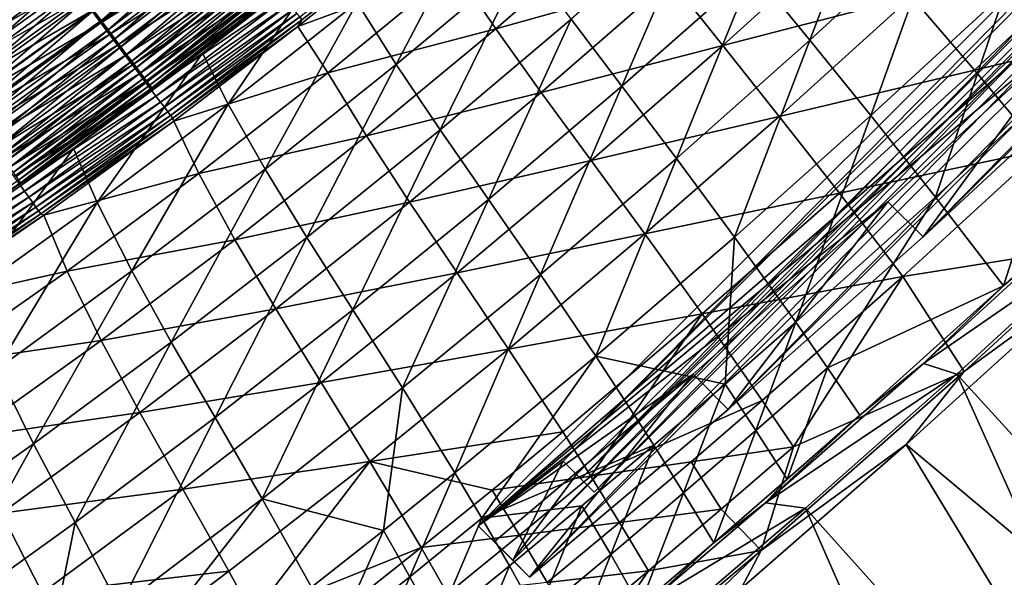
# Model space of a CAD drawing. Header units: metres. Extents: x 0 to 1400, y -1400 to 0.
# Tile 225 of 256: x 963 to 1043, y -1122 to -1078. Entities that reach past the tile are written whole.
import ezdxf

# ---------------------------------------------------------------- set-up
doc = ezdxf.new("R2010")
doc.units = ezdxf.units.M

msp = doc.modelspace()

# ---------------------------------------------------------------- linework, layer by layer
at = {"layer": 'None'}
for points in [[(1032.671753, -1064.171143, -255.46492), (1022.329102, -1073.69165, -255.422134), (1026.915161, -1079.293945, -199.486191)], [(1032.671753, -1064.171143, -255.46492), (1026.915161, -1079.293945, -199.486191), (1037.46228, -1069.573853, -199.52623)], [(1000.692871, -1067.838501, -423.545715), (990.524109, -1076.268799, -423.516235), (993.670288, -1081.249756, -367.405701)], [(1000.692871, -1067.838501, -423.545715), (993.670288, -1081.249756, -367.405701), (1004.022827, -1072.580933, -367.446075)], [(1018.079834, -1068.501099, -311.428162), (1007.734863, -1077.613281, -311.384033), (1011.798279, -1083.003296, -255.376282)], [(1018.079834, -1068.501099, -311.428162), (1011.798279, -1083.003296, -255.376282), (1022.329102, -1073.69165, -255.422134)], [(979.549805, -1069.154663, -487.885529), (969.355408, -1076.911133, -487.924561), (969.958679, -1077.713745, -486.664825)], [(979.549805, -1069.154663, -487.885529), (969.958679, -1077.713745, -486.664825), (980.172241, -1069.942383, -486.622223)], [(996.282593, -1069.484131, -470.741791), (986.103882, -1077.651978, -470.818787), (985.926025, -1077.42688, -472.543335)], [(995.729126, -1070.214844, -469.021301), (986.103882, -1077.651978, -470.818787), (996.282593, -1069.484131, -470.741791)], [(998.390137, -1073.5354, -423.829529), (1011.876526, -1069.515137, -367.800781), (1001.6651, -1078.37085, -367.765228)], [(1001.6651, -1078.37085, -367.765228), (1011.876526, -1069.515137, -367.800781), (1015.721313, -1074.437012, -311.774292)], [(964.257507, -1070.128784, -495.272919), (954.039734, -1077.515503, -495.292175), (954.823425, -1078.614014, -494.418488)], [(964.257507, -1070.128784, -495.272919), (954.823425, -1078.614014, -494.418488), (965.069275, -1071.20874, -494.396088)], [(980.163269, -1070.136841, -491.125366), (969.943787, -1077.905884, -491.163757), (969.216492, -1076.938477, -492.42514)], [(980.163269, -1070.136841, -491.125366), (980.87738, -1071.040161, -489.805725), (969.943787, -1077.905884, -491.163757)], [(980.172241, -1069.942383, -486.622223), (969.958679, -1077.713745, -486.664825), (970.526794, -1078.469604, -485.360046)], [(980.172241, -1069.942383, -486.622223), (970.526794, -1078.469604, -485.360046), (980.75824, -1070.68396, -485.313812)], [(985.75946, -1078.203247, -469.100159), (995.729126, -1070.214844, -469.021301), (998.390137, -1073.5354, -423.829529)], [(995.729126, -1070.214844, -469.021301), (985.75946, -1078.203247, -469.100159), (986.103882, -1077.651978, -470.818787)], [(1015.721313, -1074.437012, -311.774292), (1030.338257, -1070.266235, -255.835373), (1019.922485, -1079.72229, -255.792694)], [(1019.922485, -1079.72229, -255.792694), (1030.338257, -1070.266235, -255.835373), (1035.074829, -1075.770264, -199.923782)], [(1037.46228, -1069.573853, -199.52623), (1026.915161, -1079.293945, -199.486191), (1031.81665, -1085.356567, -143.641724)], [(1037.46228, -1069.573853, -199.52623), (1031.81665, -1085.356567, -143.641724), (1042.592163, -1075.404663, -143.674484)], [(980.87738, -1071.040161, -489.805725), (970.635681, -1078.82605, -489.8479), (969.943787, -1077.905884, -491.163757)], [(980.75824, -1070.68396, -485.313812), (970.526794, -1078.469604, -485.360046), (971.058411, -1079.17688, -484.012787)], [(970.635681, -1078.82605, -489.8479), (980.87738, -1071.040161, -489.805725), (981.553284, -1071.895264, -488.434296)], [(971.058411, -1079.17688, -484.012787), (981.306396, -1071.377686, -483.962891), (980.75824, -1070.68396, -485.313812)], [(965.100708, -1071.464355, -497.825378), (954.849915, -1078.868896, -497.846069), (953.974609, -1077.642212, -498.726715)], [(965.069275, -1071.20874, -494.396088), (954.823425, -1078.614014, -494.418488), (955.582886, -1079.678589, -493.48407)], [(965.982056, -1072.636597, -496.873474), (954.849915, -1078.868896, -497.846069), (965.100708, -1071.464355, -497.825378)], [(965.069275, -1071.20874, -494.396088), (955.582886, -1079.678589, -493.48407), (965.855896, -1072.255371, -493.458405)], [(971.29071, -1079.697266, -488.480377), (970.635681, -1078.82605, -489.8479), (981.553284, -1071.895264, -488.434296)], [(971.552246, -1079.833984, -482.625641), (981.306396, -1071.377686, -483.962891), (971.058411, -1079.17688, -484.012787)], [(981.553284, -1071.895264, -488.434296), (982.189575, -1072.700195, -487.013916), (971.29071, -1079.697266, -488.480377)], [(971.552246, -1079.833984, -482.625641), (981.81543, -1072.021973, -482.572052), (981.306396, -1071.377686, -483.962891)], [(1035.074829, -1075.770264, -199.923782), (1050.812866, -1071.645752, -144.132126), (1040.136963, -1081.711426, -144.101959)], [(1040.136963, -1081.711426, -144.101959), (1050.812866, -1071.645752, -144.132126), (1056.435303, -1077.782593, -88.415398)], [(965.982056, -1072.636597, -496.873474), (955.700684, -1080.061279, -496.897522), (954.849915, -1078.868896, -497.846069)], [(965.855896, -1072.255371, -493.458405), (955.582886, -1079.678589, -493.48407), (956.31665, -1080.707153, -492.490784)], [(966.83606, -1073.772461, -495.855469), (955.700684, -1080.061279, -496.897522), (965.982056, -1072.636597, -496.873474)], [(965.855896, -1072.255371, -493.458405), (956.31665, -1080.707153, -492.490784), (966.615662, -1073.266235, -492.46167)], [(982.189575, -1072.700195, -487.013916), (971.907532, -1080.5177, -487.063934), (971.29071, -1079.697266, -488.480377)], [(972.007141, -1080.439087, -481.201172), (981.81543, -1072.021973, -482.572052), (971.552246, -1079.833984, -482.625641)], [(982.189575, -1072.700195, -487.013916), (982.784851, -1073.453125, -485.547363), (971.907532, -1080.5177, -487.063934)], [(972.007141, -1080.439087, -481.201172), (982.284058, -1072.61499, -481.14389), (981.81543, -1072.021973, -482.572052)], [(972.421875, -1080.990967, -479.742157), (982.284058, -1072.61499, -481.14389), (972.007141, -1080.439087, -481.201172)], [(972.421875, -1080.990967, -479.742157), (982.71106, -1073.155396, -479.681183), (982.284058, -1072.61499, -481.14389)], [(988.285339, -1072.401001, -468.780884), (978.108154, -1080.328491, -468.861053), (980.175354, -1084.443604, -423.484772)], [(978.108154, -1080.328491, -468.861053), (988.285339, -1072.401001, -468.780884), (984.362122, -1075.244995, -470.395691)], [(988.285339, -1072.401001, -468.780884), (980.175354, -1084.443604, -423.484772), (990.524109, -1076.268799, -423.516235)], [(1004.022827, -1072.580933, -367.446075), (993.670288, -1081.249756, -367.405701), (997.204224, -1086.49939, -311.337006)], [(1004.022827, -1072.580933, -367.446075), (997.204224, -1086.49939, -311.337006), (1007.734863, -1077.613281, -311.384033)], [(966.615662, -1073.266235, -492.46167), (956.31665, -1080.707153, -492.490784), (957.02301, -1081.697266, -491.44046)], [(966.615662, -1073.266235, -492.46167), (957.02301, -1081.697266, -491.44046), (967.347046, -1074.239136, -491.407745)], [(982.784851, -1073.453125, -485.547363), (972.484802, -1081.2854, -485.60141), (971.907532, -1080.5177, -487.063934)], [(972.795776, -1081.488281, -478.252319), (982.71106, -1073.155396, -479.681183), (972.421875, -1080.990967, -479.742157)], [(982.784851, -1073.453125, -485.547363), (983.337708, -1074.152466, -484.037476), (972.484802, -1081.2854, -485.60141)], [(972.795776, -1081.488281, -478.252319), (983.095703, -1073.642212, -478.187683), (982.71106, -1073.155396, -479.681183)], [(966.83606, -1073.772461, -495.855469), (956.525208, -1081.216797, -495.883087), (955.700684, -1080.061279, -496.897522)], [(967.661011, -1074.869629, -494.773376), (956.525208, -1081.216797, -495.883087), (966.83606, -1073.772461, -495.855469)], [(967.347046, -1074.239136, -491.407745), (957.02301, -1081.697266, -491.44046), (957.7005, -1082.646973, -490.335083)], [(967.347046, -1074.239136, -491.407745), (957.7005, -1082.646973, -490.335083), (968.048279, -1075.172119, -490.298584)], [(983.337708, -1074.152466, -484.037476), (973.021057, -1081.998657, -484.095551), (972.484802, -1081.2854, -485.60141)], [(973.128174, -1081.930542, -476.735565), (983.095703, -1073.642212, -478.187683), (972.795776, -1081.488281, -478.252319)], [(983.337708, -1074.152466, -484.037476), (983.846619, -1074.796265, -482.487061), (973.021057, -1081.998657, -484.095551)], [(973.128174, -1081.930542, -476.735565), (983.437439, -1074.074707, -476.667297), (983.095703, -1073.642212, -478.187683)], [(973.418518, -1082.316895, -475.19577), (983.437439, -1074.074707, -476.667297), (973.128174, -1081.930542, -476.735565)], [(973.418518, -1082.316895, -475.19577), (983.735535, -1074.451904, -475.123993), (983.437439, -1074.074707, -476.667297)], [(985.75946, -1078.203247, -469.100159), (998.390137, -1073.5354, -423.829529), (988.190918, -1081.915771, -423.807892)], [(988.190918, -1081.915771, -423.807892), (998.390137, -1073.5354, -423.829529), (1001.6651, -1078.37085, -367.765228)], [(1022.329102, -1073.69165, -255.422134), (1011.798279, -1083.003296, -255.376282), (1016.18219, -1088.818359, -199.443268)], [(1022.329102, -1073.69165, -255.422134), (1016.18219, -1088.818359, -199.443268), (1026.915161, -1079.293945, -199.486191)], [(967.661011, -1074.869629, -494.773376), (957.321777, -1082.333252, -494.804749), (956.525208, -1081.216797, -495.883087)], [(968.455078, -1075.925781, -493.629211), (957.321777, -1082.333252, -494.804749), (967.661011, -1074.869629, -494.773376)], [(983.846619, -1074.796265, -482.487061), (973.515015, -1082.65564, -482.549164), (973.021057, -1081.998657, -484.095551)], [(973.666199, -1082.646362, -473.636902), (983.735535, -1074.451904, -475.123993), (973.418518, -1082.316895, -475.19577)], [(984.310364, -1075.382935, -480.89917), (973.515015, -1082.65564, -482.549164), (983.846619, -1074.796265, -482.487061)], [(973.666199, -1082.646362, -473.636902), (983.989441, -1074.773315, -473.561646), (983.735535, -1074.451904, -475.123993)], [(973.870605, -1082.918335, -472.062836), (983.989441, -1074.773315, -473.561646), (973.666199, -1082.646362, -473.636902)], [(973.870605, -1082.918335, -472.062836), (984.198486, -1075.037842, -471.984253), (983.989441, -1074.773315, -473.561646)], [(974.031128, -1083.131836, -470.477478), (984.198486, -1075.037842, -471.984253), (973.870605, -1082.918335, -472.062836)], [(974.031128, -1083.131836, -470.477478), (984.362122, -1075.244995, -470.395691), (984.198486, -1075.037842, -471.984253)], [(1001.6651, -1078.37085, -367.765228), (1015.721313, -1074.437012, -311.774292), (1005.325562, -1083.49231, -311.730988)], [(1005.325562, -1083.49231, -311.730988), (1015.721313, -1074.437012, -311.774292), (1019.922485, -1079.72229, -255.792694)], [(968.048279, -1075.172119, -490.298584), (957.7005, -1082.646973, -490.335083), (958.347778, -1083.554199, -489.177032)], [(968.048279, -1075.172119, -490.298584), (958.347778, -1083.554199, -489.177032), (968.718201, -1076.063354, -489.136658)], [(984.310364, -1075.382935, -480.89917), (973.965393, -1083.254639, -480.965302), (973.515015, -1082.65564, -482.549164)], [(984.728149, -1075.911499, -479.277832), (973.965393, -1083.254639, -480.965302), (984.310364, -1075.382935, -480.89917)], [(978.108154, -1080.328491, -468.861053), (984.362122, -1075.244995, -470.395691), (974.031128, -1083.131836, -470.477478)], [(1019.922485, -1079.72229, -255.792694), (1035.074829, -1075.770264, -199.923782), (1024.452759, -1085.424194, -199.884262)], [(1024.452759, -1085.424194, -199.884262), (1035.074829, -1075.770264, -199.923782), (1040.136963, -1081.711426, -144.101959)], [(1042.592163, -1075.404663, -143.674484), (1031.81665, -1085.356567, -143.641724), (1037.01062, -1091.925537, -87.917877)], [(1042.592163, -1075.404663, -143.674484), (1037.01062, -1091.925537, -87.917877), (1048.046753, -1081.691406, -87.938728)], [(968.455078, -1075.925781, -493.629211), (958.088623, -1083.407959, -493.66452), (957.321777, -1082.333252, -494.804749)], [(969.216492, -1076.938477, -492.42514), (958.088623, -1083.407959, -493.66452), (968.455078, -1075.925781, -493.629211)], [(968.718201, -1076.063354, -489.136658), (958.347778, -1083.554199, -489.177032), (958.963623, -1084.41748, -487.968872)], [(968.718201, -1076.063354, -489.136658), (958.963623, -1084.41748, -487.968872), (969.355408, -1076.911133, -487.924561)], [(984.728149, -1075.911499, -479.277832), (974.371399, -1083.794678, -479.347992), (973.965393, -1083.254639, -480.965302)], [(985.099243, -1076.380981, -477.627319), (974.371399, -1083.794678, -479.347992), (984.728149, -1075.911499, -479.277832)], [(985.099243, -1076.380981, -477.627319), (974.732422, -1084.27478, -477.701416), (974.371399, -1083.794678, -479.347992)], [(985.423035, -1076.790649, -475.951874), (974.732422, -1084.27478, -477.701416), (985.099243, -1076.380981, -477.627319)], [(990.524109, -1076.268799, -423.516235), (980.175354, -1084.443604, -423.484772), (983.136658, -1089.675293, -367.362823)], [(990.524109, -1076.268799, -423.516235), (983.136658, -1089.675293, -367.362823), (993.670288, -1081.249756, -367.405701)], [(969.216492, -1076.938477, -492.42514), (958.824097, -1084.438721, -492.464508), (958.088623, -1083.407959, -493.66452)], [(969.216492, -1076.938477, -492.42514), (969.943787, -1077.905884, -491.163757), (958.824097, -1084.438721, -492.464508)], [(969.355408, -1076.911133, -487.924561), (958.963623, -1084.41748, -487.968872), (959.546875, -1085.235107, -486.713196)], [(969.355408, -1076.911133, -487.924561), (959.546875, -1085.235107, -486.713196), (969.958679, -1077.713745, -486.664825)], [(985.423035, -1076.790649, -475.951874), (975.047791, -1084.694214, -476.029846), (974.732422, -1084.27478, -477.701416)], [(985.698914, -1077.139526, -474.255798), (975.047791, -1084.694214, -476.029846), (985.423035, -1076.790649, -475.951874)], [(985.698914, -1077.139526, -474.255798), (975.316772, -1085.052002, -474.337555), (975.047791, -1084.694214, -476.029846)], [(985.926025, -1077.42688, -472.543335), (975.316772, -1085.052002, -474.337555), (985.698914, -1077.139526, -474.255798)], [(985.926025, -1077.42688, -472.543335), (975.538818, -1085.347412, -472.628754), (975.316772, -1085.052002, -474.337555)], [(986.103882, -1077.651978, -470.818787), (975.538818, -1085.347412, -472.628754), (985.926025, -1077.42688, -472.543335)], [(969.943787, -1077.905884, -491.163757), (959.526794, -1085.423584, -491.207336), (958.824097, -1084.438721, -492.464508)], [(969.943787, -1077.905884, -491.163757), (970.635681, -1078.82605, -489.8479), (959.526794, -1085.423584, -491.207336)], [(969.958679, -1077.713745, -486.664825), (959.546875, -1085.235107, -486.713196), (960.096252, -1086.005127, -485.412537)], [(969.958679, -1077.713745, -486.664825), (960.096252, -1086.005127, -485.412537), (970.526794, -1078.469604, -485.360046)], [(986.103882, -1077.651978, -470.818787), (975.713257, -1085.579346, -470.907715), (975.538818, -1085.347412, -472.628754)], [(985.75946, -1078.203247, -469.100159), (975.713257, -1085.579346, -470.907715), (986.103882, -1077.651978, -470.818787)], [(985.75946, -1078.203247, -469.100159), (975.796814, -1085.80127, -469.188904), (975.713257, -1085.579346, -470.907715)], [(975.796814, -1085.80127, -469.188904), (985.75946, -1078.203247, -469.100159), (988.190918, -1081.915771, -423.807892)], [(1007.734863, -1077.613281, -311.384033), (997.204224, -1086.49939, -311.337006), (1001.083679, -1092.102417, -255.327484)], [(1007.734863, -1077.613281, -311.384033), (1001.083679, -1092.102417, -255.327484), (1011.798279, -1083.003296, -255.376282)], [(1040.136963, -1081.711426, -144.101959), (1056.435303, -1077.782593, -88.415398), (1045.503784, -1088.122437, -88.397797)], [(970.635681, -1078.82605, -489.8479), (960.195435, -1086.360596, -489.895813), (959.526794, -1085.423584, -491.207336)], [(970.526794, -1078.469604, -485.360046), (960.096252, -1086.005127, -485.412537), (960.610596, -1086.726074, -484.069458)], [(960.195435, -1086.360596, -489.895813), (970.635681, -1078.82605, -489.8479), (971.29071, -1079.697266, -488.480377)], [(970.526794, -1078.469604, -485.360046), (960.610596, -1086.726074, -484.069458), (971.058411, -1079.17688, -484.012787)], [(988.190918, -1081.915771, -423.807892), (1001.6651, -1078.37085, -367.765228), (991.278137, -1086.98584, -367.72821)], [(991.278137, -1086.98584, -367.72821), (1001.6651, -1078.37085, -367.765228), (1005.325562, -1083.49231, -311.730988)], [(960.828613, -1087.248047, -488.532684), (960.195435, -1086.360596, -489.895813), (971.29071, -1079.697266, -488.480377)], [(971.058411, -1079.17688, -484.012787), (960.610596, -1086.726074, -484.069458), (961.088684, -1087.39624, -482.686493)], [(971.29071, -1079.697266, -488.480377), (971.907532, -1080.5177, -487.063934), (960.828613, -1087.248047, -488.532684)], [(961.088684, -1087.39624, -482.686493), (971.552246, -1079.833984, -482.625641), (971.058411, -1079.17688, -484.012787)], [(961.529175, -1088.013672, -481.266205), (971.552246, -1079.833984, -482.625641), (961.088684, -1087.39624, -482.686493)], [(961.529175, -1088.013672, -481.266205), (972.007141, -1080.439087, -481.201172), (971.552246, -1079.833984, -482.625641)], [(1005.325562, -1083.49231, -311.730988), (1019.922485, -1079.72229, -255.792694), (1009.335205, -1088.972046, -255.748123)], [(1009.335205, -1088.972046, -255.748123), (1019.922485, -1079.72229, -255.792694), (1024.452759, -1085.424194, -199.884262)], [(1026.915161, -1079.293945, -199.486191), (1016.18219, -1088.818359, -199.443268), (1020.855164, -1095.124634, -143.606583)], [(1026.915161, -1079.293945, -199.486191), (1020.855164, -1095.124634, -143.606583), (1031.81665, -1085.356567, -143.641724)], [(971.907532, -1080.5177, -487.063934), (961.42511, -1088.083984, -487.120728), (960.828613, -1087.248047, -488.532684)], [(971.907532, -1080.5177, -487.063934), (972.484802, -1081.2854, -485.60141), (961.42511, -1088.083984, -487.120728)], [(961.931152, -1088.577026, -479.811401), (972.007141, -1080.439087, -481.201172), (961.529175, -1088.013672, -481.266205)], [(961.931152, -1088.577026, -479.811401), (972.421875, -1080.990967, -479.742157), (972.007141, -1080.439087, -481.201172)], [(978.108154, -1080.328491, -468.861053), (967.746704, -1087.998169, -468.952393), (969.651978, -1092.360474, -423.451355)], [(967.746704, -1087.998169, -468.952393), (978.108154, -1080.328491, -468.861053), (974.031128, -1083.131836, -470.477478)], [(978.108154, -1080.328491, -468.861053), (969.651978, -1092.360474, -423.451355), (980.175354, -1084.443604, -423.484772)], [(972.484802, -1081.2854, -485.60141), (961.983521, -1088.866577, -485.66272), (961.42511, -1088.083984, -487.120728)], [(962.293762, -1089.085327, -478.325714), (972.421875, -1080.990967, -479.742157), (961.931152, -1088.577026, -479.811401)], [(972.484802, -1081.2854, -485.60141), (973.021057, -1081.998657, -484.095551), (961.983521, -1088.866577, -485.66272)], [(962.293762, -1089.085327, -478.325714), (972.795776, -1081.488281, -478.252319), (972.421875, -1080.990967, -479.742157)], [(993.670288, -1081.249756, -367.405701), (983.136658, -1089.675293, -367.362823), (986.492859, -1095.155396, -311.287201)], [(993.670288, -1081.249756, -367.405701), (986.492859, -1095.155396, -311.287201), (997.204224, -1086.49939, -311.337006)], [(973.021057, -1081.998657, -484.095551), (962.502563, -1089.593994, -484.161438), (961.983521, -1088.866577, -485.66272)], [(962.616455, -1089.53772, -476.813049), (972.795776, -1081.488281, -478.252319), (962.293762, -1089.085327, -478.325714)], [(973.515015, -1082.65564, -482.549164), (962.502563, -1089.593994, -484.161438), (973.021057, -1081.998657, -484.095551)], [(962.616455, -1089.53772, -476.813049), (973.128174, -1081.930542, -476.735565), (972.795776, -1081.488281, -478.252319)], [(962.898743, -1089.93335, -475.277283), (973.128174, -1081.930542, -476.735565), (962.616455, -1089.53772, -476.813049)], [(962.898743, -1089.93335, -475.277283), (973.418518, -1082.316895, -475.19577), (973.128174, -1081.930542, -476.735565)], [(975.796814, -1085.80127, -469.188904), (988.190918, -1081.915771, -423.807892), (977.810059, -1090.028809, -423.785461)], [(977.810059, -1090.028809, -423.785461), (988.190918, -1081.915771, -423.807892), (991.278137, -1086.98584, -367.72821)], [(1024.452759, -1085.424194, -199.884262), (1040.136963, -1081.711426, -144.101959), (1029.284302, -1091.595703, -144.070358)], [(1029.284302, -1091.595703, -144.070358), (1040.136963, -1081.711426, -144.101959), (1045.503784, -1088.122437, -88.397797)], [(1048.046753, -1081.691406, -87.938728), (1037.01062, -1091.925537, -87.917877), (1042.47168, -1099.044189, -32.345814)], [(1048.046753, -1081.691406, -87.938728), (1042.47168, -1099.044189, -32.345814), (1053.80896, -1088.459229, -32.349937)], [(973.515015, -1082.65564, -482.549164), (962.980896, -1090.264282, -482.619659), (962.502563, -1089.593994, -484.161438)], [(963.139893, -1090.271362, -473.722321), (973.418518, -1082.316895, -475.19577), (962.898743, -1089.93335, -475.277283)], [(973.965393, -1083.254639, -480.965302), (962.980896, -1090.264282, -482.619659), (973.515015, -1082.65564, -482.549164)], [(963.139893, -1090.271362, -473.722321), (973.666199, -1082.646362, -473.636902), (973.418518, -1082.316895, -475.19577)], [(963.339478, -1090.551025, -472.152039), (973.666199, -1082.646362, -473.636902), (963.139893, -1090.271362, -473.722321)], [(963.339478, -1090.551025, -472.152039), (973.870605, -1082.918335, -472.062836), (973.666199, -1082.646362, -473.636902)], [(963.496765, -1090.771484, -470.570313), (973.870605, -1082.918335, -472.062836), (963.339478, -1090.551025, -472.152039)], [(963.496765, -1090.771484, -470.570313), (974.031128, -1083.131836, -470.477478), (973.870605, -1082.918335, -472.062836)], [(1011.798279, -1083.003296, -255.376282), (1001.083679, -1092.102417, -255.327484), (1005.266418, -1098.143188, -199.397598)], [(1011.798279, -1083.003296, -255.376282), (1005.266418, -1098.143188, -199.397598), (1016.18219, -1088.818359, -199.443268)], [(973.965393, -1083.254639, -480.965302), (963.417297, -1090.875977, -481.040375), (962.980896, -1090.264282, -482.619659)], [(974.371399, -1083.794678, -479.347992), (963.417297, -1090.875977, -481.040375), (973.965393, -1083.254639, -480.965302)], [(974.371399, -1083.794678, -479.347992), (963.811035, -1091.427734, -479.427582), (963.417297, -1090.875977, -481.040375)], [(967.746704, -1087.998169, -468.952393), (974.031128, -1083.131836, -470.477478), (963.496765, -1090.771484, -470.570313)], [(974.732422, -1084.27478, -477.701416), (963.811035, -1091.427734, -479.427582), (974.371399, -1083.794678, -479.347992)], [(991.278137, -1086.98584, -367.72821), (1005.325562, -1083.49231, -311.730988), (994.754639, -1092.319336, -311.685913)], [(994.754639, -1092.319336, -311.685913), (1005.325562, -1083.49231, -311.730988), (1009.335205, -1088.972046, -255.748123)], [(974.732422, -1084.27478, -477.701416), (964.161499, -1091.918823, -477.785522), (963.811035, -1091.427734, -479.427582)], [(975.047791, -1084.694214, -476.029846), (964.161499, -1091.918823, -477.785522), (974.732422, -1084.27478, -477.701416)], [(980.175354, -1084.443604, -423.484772), (969.651978, -1092.360474, -423.451355), (972.426514, -1097.854736, -367.317566)], [(980.175354, -1084.443604, -423.484772), (972.426514, -1097.854736, -367.317566), (983.136658, -1089.675293, -367.362823)], [(975.047791, -1084.694214, -476.029846), (964.467957, -1092.348389, -476.118378), (964.161499, -1091.918823, -477.785522)], [(975.316772, -1085.052002, -474.337555), (964.467957, -1092.348389, -476.118378), (975.047791, -1084.694214, -476.029846)], [(975.316772, -1085.052002, -474.337555), (964.729919, -1092.715454, -474.430359), (964.467957, -1092.348389, -476.118378)], [(975.538818, -1085.347412, -472.628754), (964.729919, -1092.715454, -474.430359), (975.316772, -1085.052002, -474.337555)], [(975.538818, -1085.347412, -472.628754), (964.946655, -1093.019165, -472.725708), (964.729919, -1092.715454, -474.430359)], [(975.713257, -1085.579346, -470.907715), (964.946655, -1093.019165, -472.725708), (975.538818, -1085.347412, -472.628754)], [(1031.81665, -1085.356567, -143.641724), (1020.855164, -1095.124634, -143.606583), (1025.78418, -1101.986328, -87.895401)], [(1031.81665, -1085.356567, -143.641724), (1025.78418, -1101.986328, -87.895401), (1037.01062, -1091.925537, -87.917877)], [(975.713257, -1085.579346, -470.907715), (965.117615, -1093.258667, -471.008667), (964.946655, -1093.019165, -472.725708)], [(975.796814, -1085.80127, -469.188904), (965.117615, -1093.258667, -471.008667), (975.713257, -1085.579346, -470.907715)], [(975.796814, -1085.80127, -469.188904), (965.359802, -1093.370361, -469.292145), (965.117615, -1093.258667, -471.008667)], [(965.359802, -1093.370361, -469.292145), (975.796814, -1085.80127, -469.188904), (977.810059, -1090.028809, -423.785461)], [(1009.335205, -1088.972046, -255.748123), (1024.452759, -1085.424194, -199.884262), (1013.657349, -1094.881836, -199.842987)], [(1013.657349, -1094.881836, -199.842987), (1024.452759, -1085.424194, -199.884262), (1029.284302, -1091.595703, -144.070358)], [(997.204224, -1086.49939, -311.337006), (986.492859, -1095.155396, -311.287201), (990.189209, -1100.984863, -255.275848)], [(997.204224, -1086.49939, -311.337006), (990.189209, -1100.984863, -255.275848), (1001.083679, -1092.102417, -255.327484)], [(977.810059, -1090.028809, -423.785461), (991.278137, -1086.98584, -367.72821), (980.709595, -1095.34668, -367.689758)], [(980.709595, -1095.34668, -367.689758), (991.278137, -1086.98584, -367.72821), (994.754639, -1092.319336, -311.685913)], [(967.746704, -1087.998169, -468.952393), (957.221741, -1095.395874, -469.054749), (958.960999, -1100.015869, -423.416107)], [(957.221741, -1095.395874, -469.054749), (967.746704, -1087.998169, -468.952393), (963.496765, -1090.771484, -470.570313)], [(967.746704, -1087.998169, -468.952393), (958.960999, -1100.015869, -423.416107), (969.651978, -1092.360474, -423.451355)], [(1029.284302, -1091.595703, -144.070358), (1045.503784, -1088.122437, -88.397797), (1034.387939, -1098.287964, -88.379356)], [(1045.503784, -1088.122437, -88.397797), (1050.369263, -1095.761963, -32.845219), (1034.387939, -1098.287964, -88.379356)], [(1053.80896, -1088.459229, -32.349937), (1042.47168, -1099.044189, -32.345814), (1049.394653, -1093.036011, -30.95656)], [(994.754639, -1092.319336, -311.685913), (1009.335205, -1088.972046, -255.748123), (998.573486, -1098.006226, -255.701721)], [(998.573486, -1098.006226, -255.701721), (1009.335205, -1088.972046, -255.748123), (1013.657349, -1094.881836, -199.842987)], [(1016.18219, -1088.818359, -199.443268), (1005.266418, -1098.143188, -199.397598), (1009.709595, -1104.705322, -143.569122)], [(1016.18219, -1088.818359, -199.443268), (1009.709595, -1104.705322, -143.569122), (1020.855164, -1095.124634, -143.606583)], [(965.359802, -1093.370361, -469.292145), (977.810059, -1090.028809, -423.785461), (967.247009, -1097.866089, -423.762238)], [(967.247009, -1097.866089, -423.762238), (977.810059, -1090.028809, -423.785461), (980.709595, -1095.34668, -367.689758)], [(983.136658, -1089.675293, -367.362823), (972.426514, -1097.854736, -367.317566), (975.604492, -1103.578491, -311.234741)], [(983.136658, -1089.675293, -367.362823), (975.604492, -1103.578491, -311.234741), (986.492859, -1095.155396, -311.287201)], [(963.811035, -1091.427734, -479.427582), (952.672668, -1098.239258, -481.12442), (963.417297, -1090.875977, -481.040375)], [(952.765686, -1098.156372, -470.674377), (963.496765, -1090.771484, -470.570313), (963.339478, -1090.551025, -472.152039)], [(957.221741, -1095.395874, -469.054749), (963.496765, -1090.771484, -470.570313), (952.765686, -1098.156372, -470.674377)], [(963.811035, -1091.427734, -479.427582), (953.05365, -1098.803101, -479.516754), (952.672668, -1098.239258, -481.12442)], [(964.161499, -1091.918823, -477.785522), (953.05365, -1098.803101, -479.516754), (963.811035, -1091.427734, -479.427582)], [(1013.657349, -1094.881836, -199.842987), (1029.284302, -1091.595703, -144.070358), (1018.254761, -1101.292969, -144.037354)], [(1018.254761, -1101.292969, -144.037354), (1029.284302, -1091.595703, -144.070358), (1034.387939, -1098.287964, -88.379356)], [(964.161499, -1091.918823, -477.785522), (953.393127, -1099.30542, -477.8797), (953.05365, -1098.803101, -479.516754)], [(964.467957, -1092.348389, -476.118378), (953.393127, -1099.30542, -477.8797), (964.161499, -1091.918823, -477.785522)], [(964.467957, -1092.348389, -476.118378), (953.690491, -1099.745361, -476.217499), (953.393127, -1099.30542, -477.8797)], [(964.729919, -1092.715454, -474.430359), (953.690491, -1099.745361, -476.217499), (964.467957, -1092.348389, -476.118378)], [(969.651978, -1092.360474, -423.451355), (958.960999, -1100.015869, -423.416107), (961.546265, -1105.784424, -367.27002)], [(969.651978, -1092.360474, -423.451355), (961.546265, -1105.784424, -367.27002), (972.426514, -1097.854736, -367.317566)], [(980.709595, -1095.34668, -367.689758), (994.754639, -1092.319336, -311.685913), (984.003967, -1100.906616, -311.639069)], [(984.003967, -1100.906616, -311.639069), (994.754639, -1092.319336, -311.685913), (998.573486, -1098.006226, -255.701721)], [(1001.083679, -1092.102417, -255.327484), (990.189209, -1100.984863, -255.275848), (994.170715, -1107.264648, -199.349243)], [(1001.083679, -1092.102417, -255.327484), (994.170715, -1107.264648, -199.349243), (1005.266418, -1098.143188, -199.397598)], [(1037.01062, -1091.925537, -87.917877), (1025.78418, -1101.986328, -87.895401), (1028.333374, -1105.643799, -60.102352)], [(1037.01062, -1091.925537, -87.917877), (1028.333374, -1105.643799, -60.102352), (1042.47168, -1099.044189, -32.345814)], [(964.729919, -1092.715454, -474.430359), (953.945129, -1100.12207, -474.534302), (953.690491, -1099.745361, -476.217499)], [(964.946655, -1093.019165, -472.725708), (953.945129, -1100.12207, -474.534302), (964.729919, -1092.715454, -474.430359)], [(964.946655, -1093.019165, -472.725708), (954.156372, -1100.43457, -472.834351), (953.945129, -1100.12207, -474.534302)], [(965.117615, -1093.258667, -471.008667), (954.156372, -1100.43457, -472.834351), (964.946655, -1093.019165, -472.725708)], [(965.117615, -1093.258667, -471.008667), (954.323608, -1100.682007, -471.121765), (954.156372, -1100.43457, -472.834351)], [(965.359802, -1093.370361, -469.292145), (954.323608, -1100.682007, -471.121765), (965.117615, -1093.258667, -471.008667)], [(1042.47168, -1099.044189, -32.345814), (1036.050415, -1105.2854, -30.954941), (1049.394653, -1093.036011, -30.95656)], [(1036.050415, -1105.2854, -30.954941), (1050.699463, -1095.161255, -29.544895), (1049.394653, -1093.036011, -30.95656)], [(965.359802, -1093.370361, -469.292145), (954.79187, -1100.647583, -469.406921), (954.323608, -1100.682007, -471.121765)], [(954.79187, -1100.647583, -469.406921), (965.359802, -1093.370361, -469.292145), (967.247009, -1097.866089, -423.762238)], [(967.247009, -1097.866089, -423.762238), (980.709595, -1095.34668, -367.689758), (969.959106, -1103.445313, -367.649933)], [(969.959106, -1103.445313, -367.649933), (980.709595, -1095.34668, -367.689758), (984.003967, -1100.906616, -311.639069)], [(986.492859, -1095.155396, -311.287201), (975.604492, -1103.578491, -311.234741), (979.117371, -1109.648071, -255.221466)], [(986.492859, -1095.155396, -311.287201), (979.117371, -1109.648071, -255.221466), (990.189209, -1100.984863, -255.275848)], [(998.573486, -1098.006226, -255.701721), (1013.657349, -1094.881836, -199.842987), (1002.687439, -1104.136108, -199.800003)], [(1002.687439, -1104.136108, -199.800003), (1013.657349, -1094.881836, -199.842987), (1018.254761, -1101.292969, -144.037354)], [(1020.855164, -1095.124634, -143.606583), (1009.709595, -1104.705322, -143.569122), (1020.100037, -1106.950562, -87.883568)], [(1020.855164, -1095.124634, -143.606583), (1020.100037, -1106.950562, -87.883568), (1025.78418, -1101.986328, -87.895401)], [(1038.716431, -1106.165039, -29.54631), (1050.699463, -1095.161255, -29.544895), (1036.050415, -1105.2854, -30.954941)], [(1050.699463, -1095.161255, -29.544895), (1038.716431, -1106.165039, -29.54631), (1073.162231, -1143.927002)], [(1050.369263, -1095.761963, -32.845219), (1039.310791, -1105.927368, -32.845219), (1034.387939, -1098.287964, -88.379356)], [(1048.595337, -1099.156982, -32.130398), (1039.310791, -1105.927368, -32.845219), (1050.369263, -1095.761963, -32.845219)], [(954.79187, -1100.647583, -469.406921), (967.247009, -1097.866089, -423.762238), (956.509888, -1105.426758, -423.738342)], [(956.509888, -1105.426758, -423.738342), (967.247009, -1097.866089, -423.762238), (969.959106, -1103.445313, -367.649933)], [(972.426514, -1097.854736, -367.317566), (961.546265, -1105.784424, -367.27002), (964.544495, -1111.764648, -311.179688)], [(972.426514, -1097.854736, -367.317566), (964.544495, -1111.764648, -311.179688), (975.604492, -1103.578491, -311.234741)], [(984.003967, -1100.906616, -311.639069), (998.573486, -1098.006226, -255.701721), (987.634338, -1106.815308, -255.653519)], [(987.634338, -1106.815308, -255.653519), (998.573486, -1098.006226, -255.701721), (1002.687439, -1104.136108, -199.800003)], [(1005.266418, -1098.143188, -199.397598), (994.170715, -1107.264648, -199.349243), (998.38208, -1114.094604, -143.529434)], [(1005.266418, -1098.143188, -199.397598), (998.38208, -1114.094604, -143.529434), (1009.709595, -1104.705322, -143.569122)], [(1018.254761, -1101.292969, -144.037354), (1034.387939, -1098.287964, -88.379356), (1023.088806, -1108.274658, -88.360092)], [(1034.387939, -1098.287964, -88.379356), (1025.581177, -1111.999756, -60.584484), (1023.088806, -1108.274658, -88.360092)], [(1034.387939, -1098.287964, -88.379356), (1039.310791, -1105.927368, -32.845219), (1025.581177, -1111.999756, -60.584484)], [(1042.47168, -1099.044189, -32.345814), (1028.333374, -1105.643799, -60.102352), (1030.934204, -1109.463989, -32.341137)], [(1036.050415, -1105.2854, -30.954941), (1042.47168, -1099.044189, -32.345814), (1030.934204, -1109.463989, -32.341137)], [(1048.595337, -1099.156982, -32.130398), (1073.667969, -1144.513184, -3), (1034.650146, -1111.811157, -32.132107)], [(1048.595337, -1099.156982, -32.130398), (1034.650146, -1111.811157, -32.132107), (1039.310791, -1105.927368, -32.845219)], [(969.959106, -1103.445313, -367.649933), (984.003967, -1100.906616, -311.639069), (973.073486, -1109.246826, -311.590576)], [(973.073486, -1109.246826, -311.590576), (984.003967, -1100.906616, -311.639069), (987.634338, -1106.815308, -255.653519)], [(990.189209, -1100.984863, -255.275848), (979.117371, -1109.648071, -255.221466), (982.896667, -1116.17981, -199.298309)], [(990.189209, -1100.984863, -255.275848), (982.896667, -1116.17981, -199.298309), (994.170715, -1107.264648, -199.349243)], [(1002.687439, -1104.136108, -199.800003), (1018.254761, -1101.292969, -144.037354), (1007.048584, -1110.797852, -144.003006)], [(1007.048584, -1110.797852, -144.003006), (1018.254761, -1101.292969, -144.037354), (1009.306702, -1114.355713, -116.151505)], [(1018.254761, -1101.292969, -144.037354), (1023.088806, -1108.274658, -88.360092), (1009.306702, -1114.355713, -116.151505)], [(1025.78418, -1101.986328, -87.895401), (1020.100037, -1106.950562, -87.883568), (1022.573059, -1110.694702, -60.094677)], [(1025.78418, -1101.986328, -87.895401), (1022.573059, -1110.694702, -60.094677), (1028.333374, -1105.643799, -60.102352)], [(956.509888, -1105.426758, -423.738342), (969.959106, -1103.445313, -367.649933), (959.033813, -1111.280151, -367.608826)], [(959.033813, -1111.280151, -367.608826), (969.959106, -1103.445313, -367.649933), (973.073486, -1109.246826, -311.590576)], [(975.604492, -1103.578491, -311.234741), (964.544495, -1111.764648, -311.179688), (967.87262, -1118.087524, -255.164444)], [(975.604492, -1103.578491, -311.234741), (967.87262, -1118.087524, -255.164444), (979.117371, -1109.648071, -255.221466)], [(987.634338, -1106.815308, -255.653519), (1002.687439, -1104.136108, -199.800003), (991.541626, -1113.179565, -199.755356)], [(991.541626, -1113.179565, -199.755356), (1002.687439, -1104.136108, -199.800003), (1007.048584, -1110.797852, -144.003006)], [(1009.709595, -1104.705322, -143.569122), (998.38208, -1114.094604, -143.529434), (1000.556335, -1117.746582, -115.666985)], [(1014.368896, -1111.869873, -87.871338), (1009.709595, -1104.705322, -143.569122), (1000.556335, -1117.746582, -115.666985)], [(1009.709595, -1104.705322, -143.569122), (1014.368896, -1111.869873, -87.871338), (1020.100037, -1106.950562, -87.883568)], [(961.546265, -1105.784424, -367.27002), (953.318604, -1119.709473, -311.122162), (964.544495, -1111.764648, -311.179688)], [(1028.333374, -1105.643799, -60.102352), (1022.573059, -1110.694702, -60.094677), (1025.09082, -1114.610718, -32.338577)], [(1034.650146, -1111.811157, -32.132107), (1023.006714, -1120.336426, -32.845219), (1039.310791, -1105.927368, -32.845219)], [(1039.310791, -1105.927368, -32.845219), (1023.006714, -1120.336426, -32.845219), (1025.581177, -1111.999756, -60.584484)], [(1023.35199, -1116.508911, -30.953205), (1036.050415, -1105.2854, -30.954941), (1030.934204, -1109.463989, -32.341137)], [(1023.35199, -1116.508911, -30.953205), (1038.716431, -1106.165039, -29.54631), (1036.050415, -1105.2854, -30.954941)], [(1028.333374, -1105.643799, -60.102352), (1025.09082, -1114.610718, -32.338577), (1030.934204, -1109.463989, -32.341137)], [(1026.570435, -1116.934204, -29.547909), (1038.716431, -1106.165039, -29.54631), (1023.35199, -1116.508911, -30.953205)], [(1038.716431, -1106.165039, -29.54631), (1026.570435, -1116.934204, -29.547909), (1060.689697, -1155.011475)], [(1038.716431, -1106.165039, -29.54631), (1060.689697, -1155.011475), (1073.162231, -1143.927002)], [(973.073486, -1109.246826, -311.590576), (987.634338, -1106.815308, -255.653519), (976.518127, -1115.393311, -255.603607)], [(976.518127, -1115.393311, -255.603607), (987.634338, -1106.815308, -255.653519), (991.541626, -1113.179565, -199.755356)], [(994.170715, -1107.264648, -199.349243), (982.896667, -1116.17981, -199.298309), (992.650208, -1118.716553, -143.508774)], [(994.170715, -1107.264648, -199.349243), (992.650208, -1118.716553, -143.508774), (998.38208, -1114.094604, -143.529434)], [(1020.100037, -1106.950562, -87.883568), (1014.368896, -1111.869873, -87.871338), (1016.764771, -1115.70166, -60.086704)], [(1020.100037, -1106.950562, -87.883568), (1016.764771, -1115.70166, -60.086704), (1022.573059, -1110.694702, -60.094677)], [(1009.306702, -1114.355713, -116.151505), (1023.088806, -1108.274658, -88.360092), (1017.370911, -1113.199707, -88.350159)], [(1023.088806, -1108.274658, -88.360092), (1025.581177, -1111.999756, -60.584484), (1017.370911, -1113.199707, -88.350159)], [(959.033813, -1111.280151, -367.608826), (973.073486, -1109.246826, -311.590576), (961.969177, -1117.338013, -311.540497)], [(961.969177, -1117.338013, -311.540497), (973.073486, -1109.246826, -311.590576), (976.518127, -1115.393311, -255.603607)], [(979.117371, -1109.648071, -255.221466), (967.87262, -1118.087524, -255.164444), (971.447632, -1124.884155, -199.244888)], [(979.117371, -1109.648071, -255.221466), (971.447632, -1124.884155, -199.244888), (982.896667, -1116.17981, -199.298309)], [(1030.934204, -1109.463989, -32.341137), (1025.09082, -1114.610718, -32.338577), (1023.35199, -1116.508911, -30.953205)], [(1022.573059, -1110.694702, -60.094677), (1016.764771, -1115.70166, -60.086704), (1019.198059, -1119.714355, -32.335873)], [(1022.573059, -1110.694702, -60.094677), (1019.198059, -1119.714355, -32.335873), (1025.09082, -1114.610718, -32.338577)], [(991.541626, -1113.179565, -199.755356), (1007.048584, -1110.797852, -144.003006), (1001.379272, -1115.47644, -143.985321)], [(1001.379272, -1115.47644, -143.985321), (1007.048584, -1110.797852, -144.003006), (1009.306702, -1114.355713, -116.151505)], [(964.544495, -1111.764648, -311.179688), (953.318604, -1119.709473, -311.122162), (956.459717, -1126.298828, -255.104904)], [(964.544495, -1111.764648, -311.179688), (956.459717, -1126.298828, -255.104904), (967.87262, -1118.087524, -255.164444)], [(1000.556335, -1117.746582, -115.666985), (1008.591064, -1116.743774, -87.858719), (1014.368896, -1111.869873, -87.871338)], [(1008.591064, -1116.743774, -87.858719), (1010.908752, -1120.664307, -60.078438), (1014.368896, -1111.869873, -87.871338)], [(1014.368896, -1111.869873, -87.871338), (1010.908752, -1120.664307, -60.078438), (1016.764771, -1115.70166, -60.086704)], [(1017.370911, -1113.199707, -88.350159), (1025.581177, -1111.999756, -60.584484), (1019.786255, -1117.010742, -60.579006)], [(1025.581177, -1111.999756, -60.584484), (1023.006714, -1120.336426, -32.845219), (1019.786255, -1117.010742, -60.579006)], [(1034.650146, -1111.811157, -32.132107), (1061.18103, -1155.610107, -3), (1021.389038, -1123.380371, -32.133934)], [(1034.650146, -1111.811157, -32.132107), (1021.389038, -1123.380371, -32.133934), (1023.006714, -1120.336426, -32.845219)], [(1073.667969, -1144.513184, -3), (1061.18103, -1155.610107, -3), (1034.650146, -1111.811157, -32.132107)], [(976.518127, -1115.393311, -255.603607), (991.541626, -1113.179565, -199.755356), (980.22052, -1122.007202, -199.709122)], [(980.22052, -1122.007202, -199.709122), (991.541626, -1113.179565, -199.755356), (982.145569, -1125.527344, -171.803787)], [(991.541626, -1113.179565, -199.755356), (995.665833, -1120.10498, -143.967316), (982.145569, -1125.527344, -171.803787)], [(995.665833, -1120.10498, -143.967316), (991.541626, -1113.179565, -199.755356), (1001.379272, -1115.47644, -143.985321)], [(1009.306702, -1114.355713, -116.151505), (1017.370911, -1113.199707, -88.350159), (1011.607727, -1118.078491, -88.340034)], [(1011.607727, -1118.078491, -88.340034), (1017.370911, -1113.199707, -88.350159), (1019.786255, -1117.010742, -60.579006)], [(998.38208, -1114.094604, -143.529434), (992.650208, -1118.716553, -143.508774), (994.757874, -1122.445313, -115.649658)], [(998.38208, -1114.094604, -143.529434), (994.757874, -1122.445313, -115.649658), (1000.556335, -1117.746582, -115.666985)], [(1001.379272, -1115.47644, -143.985321), (1009.306702, -1114.355713, -116.151505), (1003.570801, -1119.107544, -116.137184)], [(1003.570801, -1119.107544, -116.137184), (1009.306702, -1114.355713, -116.151505), (1011.607727, -1118.078491, -88.340034)], [(1025.09082, -1114.610718, -32.338577), (1019.198059, -1119.714355, -32.335873), (1023.35199, -1116.508911, -30.953205)], [(961.969177, -1117.338013, -311.540497), (976.518127, -1115.393311, -255.603607), (965.229309, -1123.737427, -255.552094)], [(965.229309, -1123.737427, -255.552094), (976.518127, -1115.393311, -255.603607), (980.22052, -1122.007202, -199.709122)], [(982.896667, -1116.17981, -199.298309), (971.447632, -1124.884155, -199.244888), (973.301636, -1128.500854, -171.328217)], [(986.873291, -1123.289307, -143.487564), (982.896667, -1116.17981, -199.298309), (973.301636, -1128.500854, -171.328217)], [(982.896667, -1116.17981, -199.298309), (986.873291, -1123.289307, -143.487564), (992.650208, -1118.716553, -143.508774)], [(995.665833, -1120.10498, -143.967316), (1001.379272, -1115.47644, -143.985321), (1003.570801, -1119.107544, -116.137184)], [(1016.764771, -1115.70166, -60.086704), (1010.908752, -1120.664307, -60.078438), (1013.256165, -1124.774414, -32.333012)], [(1016.764771, -1115.70166, -60.086704), (1013.256165, -1124.774414, -32.333012), (1019.198059, -1119.714355, -32.335873)], [(1008.591064, -1116.743774, -87.858719), (1000.556335, -1117.746582, -115.666985), (1002.766357, -1121.571899, -87.845711)], [(1005.004761, -1125.582153, -60.069878), (1008.591064, -1116.743774, -87.858719), (1002.766357, -1121.571899, -87.845711)], [(1010.908752, -1120.664307, -60.078438), (1008.591064, -1116.743774, -87.858719), (1005.004761, -1125.582153, -60.069878)], [(1019.786255, -1117.010742, -60.579006), (1013.945007, -1121.976563, -60.573406), (1011.607727, -1118.078491, -88.340034)], [(1023.006714, -1120.336426, -32.845219), (1013.945007, -1121.976563, -60.573406), (1019.786255, -1117.010742, -60.579006)], [(1023.35199, -1116.508911, -30.953205), (1019.198059, -1119.714355, -32.335873), (1014.048523, -1124.475098, -30.951811)], [(1014.048523, -1124.475098, -30.951811), (1026.570435, -1116.934204, -29.547909), (1023.35199, -1116.508911, -30.953205)], [(1015.506348, -1126.421509, -29.549511), (1026.570435, -1116.934204, -29.547909), (1014.048523, -1124.475098, -30.951811)], [(1026.570435, -1116.934204, -29.547909), (1015.506348, -1126.421509, -29.549511), (1048.03186, -1165.883911)], [(1026.570435, -1116.934204, -29.547909), (1048.03186, -1165.883911), (1060.689697, -1155.011475)], [(950.697205, -1125.178833, -311.488922), (961.969177, -1117.338013, -311.540497), (965.229309, -1123.737427, -255.552094)], [(1000.556335, -1117.746582, -115.666985), (994.757874, -1122.445313, -115.649658), (996.894897, -1126.353882, -87.832314)], [(1002.766357, -1121.571899, -87.845711), (1000.556335, -1117.746582, -115.666985), (996.894897, -1126.353882, -87.832314)], [(967.87262, -1118.087524, -255.164444), (956.459717, -1126.298828, -255.104904), (965.658752, -1129.155762, -199.217285)], [(967.87262, -1118.087524, -255.164444), (965.658752, -1129.155762, -199.217285), (971.447632, -1124.884155, -199.244888)], [(1011.607727, -1118.078491, -88.340034), (1005.799316, -1122.910522, -88.329712), (1003.570801, -1119.107544, -116.137184)], [(1013.945007, -1121.976563, -60.573406), (1005.799316, -1122.910522, -88.329712), (1011.607727, -1118.078491, -88.340034)], [(992.650208, -1118.716553, -143.508774), (986.873291, -1123.289307, -143.487564), (988.913757, -1127.096191, -115.631874)], [(992.650208, -1118.716553, -143.508774), (988.913757, -1127.096191, -115.631874), (994.757874, -1122.445313, -115.649658)], [(1003.570801, -1119.107544, -116.137184), (997.790405, -1123.810791, -116.122604), (995.665833, -1120.10498, -143.967316)], [(1005.799316, -1122.910522, -88.329712), (997.790405, -1123.810791, -116.122604), (1003.570801, -1119.107544, -116.137184)], [(995.665833, -1120.10498, -143.967316), (989.908508, -1124.682861, -143.949005), (982.145569, -1125.527344, -171.803787)], [(997.790405, -1123.810791, -116.122604), (989.908508, -1124.682861, -143.949005), (995.665833, -1120.10498, -143.967316)], [(1019.198059, -1119.714355, -32.335873), (1013.256165, -1124.774414, -32.333012), (1014.048523, -1124.475098, -30.951811)], [(1023.006714, -1120.336426, -32.845219), (1008.430603, -1134.269287, -32.13591), (1004.112549, -1136.21814, -32.845226)], [(1023.006714, -1120.336426, -32.845219), (1004.112549, -1136.21814, -32.845226), (1013.945007, -1121.976563, -60.573406)], [(1007.265076, -1129.790405, -32.329994), (1010.908752, -1120.664307, -60.078438), (1005.004761, -1125.582153, -60.069878)], [(1013.256165, -1124.774414, -32.333012), (1010.908752, -1120.664307, -60.078438), (1007.265076, -1129.790405, -32.329994)], [(1021.389038, -1123.380371, -32.133934), (1008.430603, -1134.269287, -32.13591), (1023.006714, -1120.336426, -32.845219)], [(999.052979, -1130.454712, -60.061024), (1002.766357, -1121.571899, -87.845711), (996.894897, -1126.353882, -87.832314)], [(999.052979, -1130.454712, -60.061024), (1005.004761, -1125.582153, -60.069878), (1002.766357, -1121.571899, -87.845711)], [(974.4953, -1126.338989, -199.68544), (965.229309, -1123.737427, -255.552094), (980.22052, -1122.007202, -199.709122)], [(982.145569, -1125.527344, -171.803787), (974.4953, -1126.338989, -199.68544), (980.22052, -1122.007202, -199.709122)], [(994.757874, -1122.445313, -115.649658), (988.913757, -1127.096191, -115.631874), (990.976868, -1131.089111, -87.818542)], [(996.894897, -1126.353882, -87.832314), (994.757874, -1122.445313, -115.649658), (990.976868, -1131.089111, -87.818542)], [(1004.112549, -1136.21814, -32.845226), (1008.057556, -1126.896606, -60.567692), (1013.945007, -1121.976563, -60.573406)], [(1013.945007, -1121.976563, -60.573406), (1008.057556, -1126.896606, -60.567692), (1005.799316, -1122.910522, -88.329712)]]:
    msp.add_3dface(points, dxfattribs=at)
at = {"layer": 'None01234'}
for points in [[(1118.357178, -1000.270325, -101.736519), (1063.494629, -1063.517822, -103.105339), (1000.270325, -1118.357178, -101.736519)], [(1118.357178, -1000.270325, -101.736519), (1000.270325, -1118.357178, -101.736519), (1007.078796, -1113.144775, -94.610573)], [(1118.357178, -1000.270325, -101.736519), (1007.078796, -1113.144775, -94.610573), (1113.144775, -1007.078796, -94.610573)], [(1003.035339, -1121.122192, -77.047859), (1121.122192, -1003.035339, -77.047859), (1114.216431, -1008.150452, -85.041931)], [(1003.035339, -1121.122192, -77.047859), (1004.390076, -1122.476929, -77.081299), (1121.122192, -1003.035339, -77.047859)], [(1004.390076, -1122.476929, -77.081299), (1122.801392, -1004.714539, -77.08931), (1121.122192, -1003.035339, -77.047859)], [(1004.390076, -1122.476929, -77.081299), (1020.356323, -1108.984497, -77.111839), (1122.801392, -1004.714539, -77.08931)], [(1020.356323, -1108.984497, -77.111839), (1109.208496, -1020.595642, -77.117554), (1122.801392, -1004.714539, -77.08931)], [(1113.144775, -1007.078796, -94.610573), (1007.078796, -1113.144775, -94.610573), (1008.51062, -1114.57666, -94.610573)], [(1114.57666, -1008.51062, -94.610573), (1113.144775, -1007.078796, -94.610573), (1008.51062, -1114.57666, -94.610573)], [(1003.035339, -1121.122192, -77.047859), (1114.216431, -1008.150452, -85.041931), (1008.150452, -1114.216431, -85.041931)], [(1008.150452, -1114.216431, -85.041931), (1114.216431, -1008.150452, -85.041931), (1009.574402, -1115.640381, -85.112251)], [(1115.640381, -1009.574402, -85.112251), (1114.57666, -1008.51062, -94.610573), (1008.51062, -1114.57666, -94.610573)], [(1114.216431, -1008.150452, -85.041931), (1115.640381, -1009.574402, -85.112251), (1009.574402, -1115.640381, -85.112251)], [(1009.574402, -1115.640381, -85.112251), (1115.640381, -1009.574402, -85.112251), (1008.51062, -1114.57666, -94.610573)], [(1020.356323, -1108.984497, -77.111839), (1036.003296, -1095.121826, -77.133858), (1109.208496, -1020.595642, -77.117554)], [(1036.003296, -1095.121826, -77.133858), (1095.256836, -1036.163086, -77.137497), (1109.208496, -1020.595642, -77.117554)], [(1036.003296, -1095.121826, -77.133858), (1051.322754, -1080.898682, -77.147392), (1095.256836, -1036.163086, -77.137497)], [(1063.494629, -1063.517822, -103.105339), (1048.500977, -1078.085083, -103.035744), (1000.270325, -1118.357178, -101.736519)], [(1000.270325, -1118.357178, -101.736519), (1048.500977, -1078.085083, -103.035744), (1033.174316, -1092.300415, -102.854317)], [(1033.174316, -1092.300415, -102.854317), (1048.500977, -1078.085083, -103.035744), (1036.003296, -1095.121826, -77.133858)], [(1048.500977, -1078.085083, -103.035744), (1051.322754, -1080.898682, -77.147392), (1036.003296, -1095.121826, -77.133858)], [(1033.174316, -1092.300415, -102.854317), (1017.522034, -1106.155151, -102.560883), (1000.270325, -1118.357178, -101.736519)], [(1017.522034, -1106.155151, -102.560883), (1033.174316, -1092.300415, -102.854317), (1020.356323, -1108.984497, -77.111839)], [(1033.174316, -1092.300415, -102.854317), (1036.003296, -1095.121826, -77.133858), (1020.356323, -1108.984497, -77.111839)], [(1017.522034, -1106.155151, -102.560883), (1001.553345, -1119.640137, -102.155418), (1000.270325, -1118.357178, -101.736519)], [(1001.553345, -1119.640137, -102.155418), (1017.522034, -1106.155151, -102.560883), (1004.390076, -1122.476929, -77.081299)], [(1017.522034, -1106.155151, -102.560883), (1020.356323, -1108.984497, -77.111839), (1004.390076, -1122.476929, -77.081299)], [(1000.270325, -1118.357178, -101.736519), (1003.035339, -1121.122192, -77.047859), (1007.078796, -1113.144775, -94.610573)], [(1007.078796, -1113.144775, -94.610573), (1003.035339, -1121.122192, -77.047859), (1008.150452, -1114.216431, -85.041931)], [(1008.51062, -1114.57666, -94.610573), (1007.078796, -1113.144775, -94.610573), (1008.150452, -1114.216431, -85.041931)], [(1009.574402, -1115.640381, -85.112251), (1008.51062, -1114.57666, -94.610573), (1008.150452, -1114.216431, -85.041931)], [(1000.270325, -1118.357178, -101.736519), (1001.553345, -1119.640137, -102.155418), (1003.035339, -1121.122192, -77.047859)], [(1001.553345, -1119.640137, -102.155418), (1004.390076, -1122.476929, -77.081299), (1003.035339, -1121.122192, -77.047859)]]:
    msp.add_3dface(points, dxfattribs=at)

doc.saveas('drawing.dxf')
